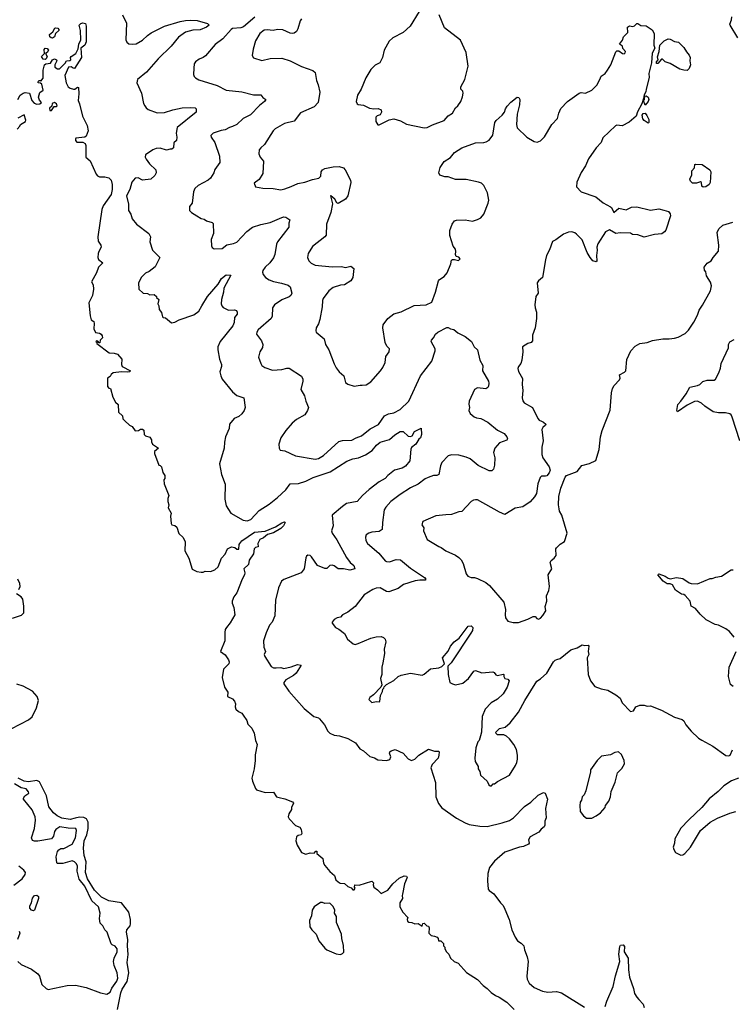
# Model space of a CAD drawing. Extents: x 2220520 to 2384350, y 721165 to 893491.
# Tile 220 of 256: x 2295332 to 2302137, y 828785 to 838187. Entities that reach past the tile are written whole.
import ezdxf

# ---------------------------------------------------------------- set-up
doc = ezdxf.new("R2010")
doc.units = 0

msp = doc.modelspace()

# ---------------------------------------------------------------- linework, layer by layer
at = {"layer": '0CON20XD'}
for points in [[(2296315, 838234), (2296353.6, 838155), (2296344.6, 837994.6), (2296355, 837972), (2296375.7, 837955.7), (2296412.1, 837952.1), (2296445, 837957.8), (2296505, 837992.2), (2296552.3, 838037.7), (2296588.3, 838061.7), (2296715, 838124.7), (2296865, 838171.1), (2296915, 838179.6), (2296963.6, 838183.6), (2297028.3, 838178.3), (2297125, 838150.8), (2297141.2, 838135), (2297117.5, 838115), (2297055, 838091.4), (2296985, 838088.1), (2296915, 838069.2), (2296848.7, 838021.3), (2296779.2, 837935), (2296656, 837814), (2296542.6, 837687.4), (2296458.8, 837615), (2296451.2, 837585), (2296494, 837485), (2296516.2, 837386.2), (2296526.2, 837365), (2296540, 837345), (2296560.3, 837330.3), (2296645, 837298.1), (2296715, 837301.1), (2296795, 837327.8), (2296885, 837345.6), (2296965, 837350), (2297007.5, 837345), (2297016.7, 837335), (2297017.5, 837305), (2296835, 837158), (2296826.7, 837105), (2296834, 837065), (2296830, 837035), (2296805, 837010), (2296800, 836965), (2296785, 836950), (2296768.3, 836951.7), (2296735, 836942.5), (2296675, 836962), (2296635, 836958.6), (2296605, 836945.7), (2296534.2, 836895.8), (2296531.2, 836875), (2296538.8, 836855), (2296572.4, 836812.4), (2296633.3, 836755), (2296635.9, 836724.1), (2296621.7, 836698.3), (2296586, 836664), (2296505, 836656.2), (2296465, 836676.2), (2296435, 836673.3), (2296404.4, 836635.6), (2296384.2, 836564.2), (2296352.1, 836505), (2296371.2, 836425), (2296370, 836365), (2296395, 836330), (2296406.4, 836286.4), (2296447.5, 836235), (2296566.7, 836145), (2296580, 836115), (2296573.8, 836065), (2296601.2, 835985), (2296670, 835915), (2296625, 835827.5), (2296567.3, 835782.7), (2296535, 835766.2), (2296495, 835730), (2296466.7, 835675), (2296470, 835615), (2296510, 835575), (2296551.7, 835571.7), (2296575, 835560), (2296615, 835562.5), (2296640, 835545), (2296640, 835535), (2296660, 835515), (2296650, 835475), (2296660, 835455), (2296665, 835420), (2296685, 835390), (2296695, 835350), (2296703, 835343), (2296725, 835340), (2296783, 835293), (2296815, 835300), (2296855, 835321.2), (2296995, 835369.2), (2297044, 835405), (2297072.9, 835455), (2297125.8, 835545), (2297227.1, 835662.9), (2297259.4, 835715), (2297305, 835751.2), (2297347.5, 835747.5), (2297280.8, 835625), (2297278.9, 835585), (2297260, 835515), (2297255.8, 835475), (2297262, 835455), (2297275, 835440), (2297325, 835413.3), (2297385, 835418), (2297401.2, 835411.2), (2297410, 835395), (2297410, 835375), (2297382.5, 835345), (2297379.1, 835295), (2297366.4, 835263.6), (2297245.8, 835115), (2297224.3, 835065), (2297224.2, 835035), (2297240, 834945), (2297259.2, 834895), (2297259.2, 834875), (2297244.3, 834825), (2297251.9, 834785), (2297265, 834753.8), (2297364.3, 834635), (2297405, 834600), (2297472.5, 834575), (2297484, 834485), (2297475.6, 834455), (2297454.3, 834425), (2297425, 834399.2), (2297381.2, 834378.8), (2297337.5, 834325), (2297332.5, 834285), (2297297.5, 834205), (2297287, 834153), (2297286.2, 834095), (2297240, 833945), (2297260, 833845), (2297293, 833753), (2297292.3, 833607.7), (2297304.1, 833544.1), (2297347.5, 833475), (2297467.4, 833407.4), (2297505, 833402.2), (2297539.2, 833415), (2297619.1, 833500.9), (2297715, 833562.5), (2297793.3, 833625), (2297873, 833697), (2297915.8, 833754.2), (2297995, 833760), (2298065, 833780), (2298135, 833816.4), (2298298.7, 833871.3), (2298455, 833972.2), (2298515, 833994.4), (2298567.5, 834002.5), (2298635, 834031.5), (2298697.4, 834072.6), (2298740, 834125), (2298775.5, 834154.5), (2298865, 834179.4), (2298915, 834224.4), (2298965, 834254.2), (2298995, 834255.8), (2299041.2, 834211.2), (2299065, 834206.2), (2299078.8, 834215), (2299102.5, 834255), (2299165, 834287.5), (2299170, 834225), (2299160, 834195), (2299145, 834182.5), (2299114.4, 834135.6), (2299075, 834103.3), (2299068.6, 834085), (2299059.2, 833975), (2299016, 833925), (2298985, 833905.6), (2298912, 833885), (2298849.2, 833835), (2298824, 833806), (2298765.5, 833774.5), (2298668.3, 833701.7), (2298606.9, 833645), (2298555, 833586), (2298454.1, 833565.9), (2298415, 833540), (2298315.6, 833455), (2298325.3, 833355), (2298311.5, 833305), (2298315.5, 833285), (2298360.5, 833220.5), (2298451.9, 833051.9), (2298489.4, 833005), (2298522.9, 832975), (2298532, 832945), (2298485, 832932), (2298425, 832942.5), (2298375, 832943.8), (2298335, 832972), (2298315, 832977.5), (2298295, 832974), (2298265, 832947.5), (2298245, 832947.5), (2298177, 832977), (2298119.5, 833059.5), (2298105, 833072.5), (2298085, 833073.3), (2298072.5, 833065), (2298065, 833050), (2298048, 832945), (2298018.8, 832905), (2297855, 832842), (2297831.2, 832825), (2297805, 832762.5), (2297774.3, 832645), (2297770, 832495), (2297743.8, 832435), (2297718, 832405), (2297685, 832332.5), (2297662, 832255), (2297664, 832195), (2297681.2, 832155), (2297668, 832125), (2297672, 832105), (2297735, 832010.8), (2297755, 831998.6), (2297781.1, 831998.9), (2297825, 832001.4), (2297855, 831992.9), (2297925, 832007.8), (2297985, 832030), (2298020, 832025), (2297973.1, 831946.9), (2297947.5, 831925), (2297874, 831885), (2297855, 831857.5), (2297854.1, 831844.1), (2297904, 831775), (2298049.3, 831609.3), (2298140, 831535), (2298185, 831520), (2298195, 831511.2), (2298244.2, 831455), (2298274.5, 831394.5), (2298293.6, 831373.6), (2298335, 831355.8), (2298385, 831349.4), (2298467.5, 831325), (2298540.6, 831280.6), (2298580, 831225), (2298615, 831206.2), (2298675, 831151.2), (2298719.5, 831139.5), (2298751.2, 831121.2), (2298835, 831113.8), (2298865.7, 831124.3), (2298875, 831150), (2298862.5, 831185), (2298867.5, 831195), (2298880, 831205), (2298917, 831217), (2298993.6, 831183.6), (2299040.7, 831130.7), (2299075, 831113.3), (2299105, 831126.7), (2299145, 831163.8), (2299235, 831222.5), (2299293.9, 831203.9), (2299332.5, 831202.5), (2299337.5, 831197.5), (2299336, 831165), (2299328, 831135), (2299270, 831075), (2299258.8, 831045), (2299303, 830903), (2299306.2, 830765), (2299333, 830703), (2299365, 830662), (2299505, 830561.9), (2299585, 830518.9), (2299625, 830503.3), (2299725.5, 830485.5), (2299795.4, 830484.6), (2299941.1, 830518.9), (2300009.4, 830540.6), (2300047.5, 830565), (2300154, 830675), (2300214.6, 830715.4), (2300285, 830784), (2300335, 830806.7), (2300350.7, 830800.7), (2300371.9, 830745), (2300352.5, 830655), (2300360, 830565), (2300347, 830533), (2300346.7, 830495), (2300340.7, 830479.3), (2300310.7, 830459.3), (2300290.7, 830429.3), (2300205.8, 830384.2), (2300191.2, 830355), (2300197.5, 830325), (2300190, 830315), (2300145, 830291.2), (2300105, 830286), (2299965, 830238.1), (2299865, 830152), (2299819.7, 830090.3), (2299804.2, 830035), (2299798.8, 829965), (2299807.5, 829885), (2299815, 829872.5), (2299861.7, 829841.7), (2299923.3, 829755), (2299948.8, 829728.8), (2299965, 829692.5), (2300005.8, 829595), (2300030.8, 829495), (2300063.8, 829425), (2300085, 829390), (2300120.3, 829370.3), (2300146, 829345), (2300152, 829305), (2300178.3, 829238.3), (2300187.5, 829195), (2300174.3, 829055), (2300179.2, 829025), (2300196.8, 828986.8), (2300245.6, 828945.6), (2300325, 828910.6), (2300375, 828901.9), (2300457.3, 828907.3), (2300505.6, 828895.6), (2300725, 828757.5)], [(2297579.4, 838210.6), (2297470, 838120), (2297445, 838109.8), (2297365, 838101.9), (2297352.5, 838095), (2297271.4, 838005), (2297199.3, 837950.7), (2297106.6, 837843.4), (2297083.4, 837826.6), (2297045, 837810.8), (2297011.2, 837785), (2297000, 837765), (2296994, 837725), (2296993.3, 837665), (2297000, 837645), (2297011.2, 837631.2), (2297042.4, 837612.4), (2297218.7, 837558.7), (2297305, 837513.1), (2297455, 837498.9), (2297565, 837469.4), (2297635, 837471.2), (2297655, 837443.8), (2297682.5, 837425), (2297670, 837405), (2297621.2, 837368.8), (2297535, 837280), (2297465, 837242.5), (2297404.6, 837185.4), (2297365, 837165.8), (2297335, 837159.2), (2297295, 837135.8), (2297255, 837130), (2297180, 837105), (2297158.3, 837081.7), (2297160, 837065), (2297196, 837015), (2297241.1, 836885), (2297242.5, 836825), (2297195, 836756.7), (2297185.6, 836724.4), (2297154, 836675), (2297133.3, 836655), (2297035.9, 836604.1), (2297003.8, 836575), (2296992, 836545), (2296978.8, 836435), (2296952.5, 836405), (2296952.5, 836375), (2296953.9, 836363.9), (2296972.5, 836345), (2297023.9, 836313.9), (2297065, 836290), (2297095, 836282.5), (2297116.4, 836266.4), (2297170.7, 836250.7), (2297180.7, 836240.7), (2297183.8, 836145), (2297162.3, 836087.7), (2297163.3, 836026.7), (2297170.7, 836010.7), (2297190.7, 836000.7), (2297265, 836003.8), (2297311.3, 836038.7), (2297375, 836049.4), (2297407.2, 836062.8), (2297500.8, 836165), (2297554.6, 836205.4), (2297635, 836232.5), (2297725, 836249.2), (2297835, 836300), (2297855, 836305.7), (2297875, 836301.2), (2297913.3, 836275), (2297902.5, 836245), (2297902, 836205), (2297794.5, 836065), (2297785.5, 836045), (2297768.2, 835945), (2297755, 835912), (2297721.4, 835865), (2297676, 835825), (2297655, 835792.5), (2297651.2, 835775), (2297656.2, 835755), (2297680, 835725), (2297713.2, 835703.2), (2297755, 835685.8), (2297832, 835672), (2297895, 835652.9), (2297915.8, 835635.8), (2297930, 835575), (2297920.8, 835555), (2297905, 835540.8), (2297835, 835511.5), (2297765.5, 835464.5), (2297746.9, 835435), (2297742.2, 835355), (2297734.4, 835335), (2297610, 835225), (2297596.2, 835205), (2297594.1, 835184.1), (2297640.9, 835120.9), (2297654, 835085), (2297652.3, 835057.7), (2297624.2, 835015), (2297614.2, 834965), (2297635, 834903.3), (2297646.2, 834885), (2297673.3, 834865), (2297745, 834841.4), (2297835, 834845.6), (2297885, 834860), (2297905, 834858.6), (2298022.4, 834782.4), (2298035.7, 834755), (2298037.1, 834735), (2298016.2, 834655), (2298051.2, 834595), (2298064.2, 834544.2), (2298088.8, 834485), (2298081.2, 834455), (2298054.3, 834415.7), (2297975, 834368.8), (2297933.3, 834335), (2297873.8, 834265), (2297826.7, 834195), (2297807.5, 834135), (2297810, 834095), (2297818.3, 834078.3), (2297865, 834070), (2297965, 834022.5), (2298155, 833990), (2298185, 833997.1), (2298235, 834025.7), (2298381.4, 834158.6), (2298415, 834170), (2298505, 834172), (2298544.3, 834195.7), (2298596.2, 834215), (2298680.1, 834279.9), (2298759.4, 834320.6), (2298815, 834405.7), (2298853.8, 834425), (2298905, 834432.1), (2298964.7, 834465.3), (2299046.9, 834545), (2299159.4, 834785), (2299268.5, 834925), (2299299.1, 835025), (2299300, 835045), (2299261.2, 835115), (2299263.8, 835126.2), (2299285, 835148.8), (2299304.3, 835185), (2299325, 835204.4), (2299410.7, 835249.3), (2299425, 835249.1), (2299445, 835234.8), (2299477.4, 835227.4), (2299515, 835198.5), (2299585, 835161.4), (2299645.9, 835115.9), (2299672.3, 835062.3), (2299705.4, 835035.4), (2299726, 834935), (2299754, 834885), (2299752.5, 834835), (2299808.8, 834735), (2299813.3, 834715), (2299808.3, 834688.3)], [(2298024.1, 838195.9), (2298011.2, 838175), (2297989.7, 838100.3), (2297975.8, 838074.2), (2297955, 838058.8), (2297935, 838054), (2297915, 838058), (2297845, 838090), (2297795.7, 838094.3), (2297754.2, 838084.2), (2297695, 838090), (2297666.1, 838086.1), (2297625, 838054), (2297585, 837986.7), (2297563.3, 837905), (2297553.3, 837845), (2297565, 837823.3), (2297645, 837798.8), (2297725, 837815.8), (2297835, 837819.2), (2297915, 837795.8), (2298025, 837740), (2298131.7, 837701.7), (2298155, 837682.5), (2298165.7, 837605), (2298181.9, 837565), (2298197.8, 837495), (2298184, 837395), (2298145, 837354.2), (2298013.7, 837296.3), (2297955, 837219.2), (2297860, 837195), (2297771.2, 837145), (2297753.1, 837126.9), (2297670.8, 836995), (2297633.8, 836965), (2297618.8, 836945), (2297616.2, 836905), (2297630, 836875), (2297660, 836835), (2297653, 836717), (2297619.3, 836660.7), (2297572.5, 836625), (2297585, 836590), (2297655, 836577.5), (2297753.6, 836576.4), (2297825, 836564), (2297865, 836571.4), (2297926.2, 836593.8), (2297987.4, 836622.6), (2298054.6, 836635.4), (2298128, 836662), (2298187.4, 836672.6), (2298206.9, 836693.1), (2298212.7, 836735), (2298224.9, 836755.1), (2298245, 836765.6), (2298325, 836782.8), (2298383.9, 836783.9), (2298423.8, 836773.8), (2298440.8, 836755), (2298490, 836655), (2298493.6, 836633.6), (2298465.8, 836505), (2298442.9, 836475), (2298372.6, 836432.6), (2298359.6, 836439.6), (2298340.4, 836475), (2298305, 836506.4), (2298300, 836505), (2298319.5, 836430.5), (2298304.4, 836345), (2298260.8, 836235), (2298258.8, 836131.2), (2298245.8, 836114.2), (2298127, 836023), (2298088, 835955), (2298082, 835915), (2298094.5, 835884.5), (2298115, 835861.2), (2298155, 835842.9), (2298315, 835827.5), (2298405, 835831.2), (2298445, 835820), (2298495, 835832.5), (2298521.7, 835811.7), (2298513, 835727), (2298495, 835692.5), (2298435, 835656.7), (2298395, 835652), (2298325, 835629.2), (2298285, 835599.2), (2298229.2, 835525), (2298222.5, 835505), (2298222, 835445), (2298199.2, 835325), (2298185, 835282.5), (2298162.5, 835245), (2298160, 835215), (2298165, 835202.5), (2298238.6, 835138.6), (2298252.5, 835085), (2298283.8, 835035), (2298335, 834902.5), (2298355, 834862.5), (2298383.3, 834825), (2298426.2, 834785), (2298445, 834722.5), (2298465, 834707.5), (2298526.4, 834686.4), (2298585, 834698.8), (2298603.3, 834696.7), (2298639.5, 834700.5), (2298685, 834730), (2298777.5, 834835), (2298800, 834865), (2298823.3, 834915), (2298828.3, 834971.7), (2298861.2, 835015), (2298863.6, 835043.6), (2298839.5, 835069.5), (2298823.8, 835105), (2298799.4, 835245), (2298804.2, 835275), (2298849.2, 835335), (2298905, 835378.1), (2298975, 835398.6), (2299100.3, 835459.7), (2299215, 835464), (2299269.5, 835490.5), (2299304, 835585), (2299332, 835695), (2299342.1, 835707.9), (2299385, 835736.2), (2299415, 835770), (2299448.8, 835855), (2299455, 835890), (2299465, 835897.5), (2299485, 835897.5), (2299521.7, 835888.3), (2299537.5, 835905), (2299525, 835920), (2299500, 835925), (2299492.5, 835945), (2299496.4, 835973.6), (2299493.3, 835995), (2299473.3, 836025), (2299440, 836125), (2299438.6, 836175), (2299462, 836235), (2299485, 836266.2), (2299505, 836273.8), (2299585, 836276), (2299655.7, 836264.3), (2299705, 836279.2), (2299735, 836296.2), (2299765, 836330), (2299807.1, 836435), (2299810.8, 836465), (2299800.8, 836535), (2299764, 836605), (2299741.2, 836625), (2299715, 836637.1), (2299595, 836662.5), (2299495, 836661.2), (2299425, 836687.5), (2299393, 836687), (2299345, 836701.2), (2299336.2, 836725), (2299348.8, 836775), (2299385, 836832.5), (2299445, 836872.5), (2299485, 836920), (2299555, 836963.3), (2299685, 837010), (2299765, 837013.8), (2299788.3, 837021.7), (2299815, 837037.5), (2299851.2, 837085), (2299871.2, 837205), (2299883.3, 837225), (2299940, 837275), (2299962.5, 837305), (2299970, 837335), (2299988.3, 837361.7), (2300021.7, 837398.3), (2300083, 837447), (2300100, 837445), (2300110, 837425), (2300105.6, 837375), (2300083.3, 837285), (2300077.1, 837185), (2300084, 837155), (2300174.2, 837064.2), (2300244.1, 837024.1), (2300275, 837018.8), (2300305, 837031.2), (2300345, 837068.8), (2300414.7, 837185.3), (2300467.3, 837245), (2300479.5, 837295), (2300501.3, 837338.7), (2300565, 837405.7), (2300675, 837486.7), (2300695, 837490.6), (2300735, 837486.2), (2300796.2, 837515), (2300845, 837563.3), (2300873.8, 837615), (2300883.6, 837646.4), (2300923.3, 837675), (2300946.2, 837705), (2300977.5, 837755), (2301025, 837880), (2301035, 837890), (2301055, 837890), (2301090, 837865), (2301105, 837862.5), (2301115, 837870), (2301116.7, 837885), (2301093, 837913), (2301087.5, 837935), (2301060, 837955), (2301087.7, 837992.3), (2301097.5, 838022.5), (2301140, 838065), (2301137.5, 838115), (2301157, 838127), (2301187, 838123), (2301205, 838130), (2301225, 838150), (2301235, 838150), (2301265, 838132.5), (2301315, 838130), (2301371.7, 838091.7), (2301390, 838055), (2301388.6, 837945), (2301398.9, 837915), (2301373.4, 837866.6), (2301366, 837774), (2301341.2, 837675), (2301342.5, 837635), (2301313.3, 837525), (2301311.7, 837498.3), (2301295, 837470), (2301290, 837435), (2301272, 837385), (2301232.7, 837307.3), (2301219.2, 837265), (2301152.7, 837207.3), (2301085, 837174.6), (2301035, 837179.1), (2301021.2, 837175), (2300899.7, 837060.3), (2300886.2, 837015), (2300836.7, 836965), (2300765, 836860), (2300736.8, 836793.2), (2300693.2, 836726.8), (2300652, 836635), (2300650.5, 836590.5), (2300695, 836542.5), (2300835, 836495.8), (2300905, 836438), (2300975, 836401.2), (2300985, 836392.5), (2301005, 836347.5), (2301055, 836386.2), (2301125, 836372), (2301173.9, 836396.1), (2301225, 836398.8), (2301355, 836367.5), (2301435, 836382), (2301485, 836368.6)], [(2299146.1, 838263.9), (2299060, 838125), (2298993.3, 838065), (2298895, 838013.8), (2298859.3, 837980.7), (2298814.1, 837895.9), (2298796.2, 837825), (2298772.5, 837775), (2298727, 837753), (2298687, 837713), (2298636.4, 837633.6), (2298593.8, 837525), (2298556.7, 837465), (2298546.2, 837405), (2298554.2, 837384.2), (2298565, 837376.7), (2298615, 837370), (2298672.4, 837342.4), (2298715, 837335.8), (2298755, 837338.8), (2298783.3, 837325), (2298786.7, 837305), (2298775, 837280), (2298745, 837270), (2298732.5, 837255), (2298733.9, 837213.9), (2298753, 837183), (2298765, 837182.5), (2298860, 837230), (2298905, 837240), (2298970.3, 837220.3), (2299025, 837189.2), (2299195, 837153.8)], [(2299195, 837153.8), (2299225, 837157.5), (2299275, 837183.8), (2299385.8, 837224.2), (2299425, 837268.8), (2299466.2, 837295), (2299493.3, 837345), (2299516.7, 837365), (2299543.6, 837406.4), (2299560.5, 837449.5), (2299566, 837485), (2299563.3, 837505), (2299546.2, 837525), (2299543.8, 837545), (2299582, 837615), (2299615.8, 837744.2), (2299596.2, 837875), (2299541.7, 837991.7), (2299390.5, 838110.5), (2299336.7, 838235)], [(2302188.8, 838015), (2302116, 838135), (2302113.8, 838145), (2302130.8, 838185), (2302132, 838215)], [(2295511.7, 837448.3), (2295525, 837493.3), (2295557.5, 837515), (2295542.5, 837572.5), (2295531.7, 837581.7), (2295510, 837585), (2295507.5, 837595), (2295515, 837606.7), (2295527, 837607), (2295535, 837600), (2295555, 837630), (2295556.7, 837705), (2295570, 837755), (2295583, 837767), (2295625, 837772.5), (2295645, 837802.5), (2295665, 837813.3), (2295682.5, 837805), (2295687.5, 837795), (2295667.5, 837755), (2295667.5, 837735), (2295695, 837717.5), (2295711.7, 837718.3), (2295766.4, 837773.6), (2295780, 837795), (2295811.7, 837798.3), (2295820, 837805), (2295817.5, 837825), (2295822.5, 837835), (2295870, 837865), (2295891.7, 837908.3), (2295896.7, 837955), (2295916.1, 837996.1), (2295914, 838085), (2295901.2, 838135), (2295915, 838151.2), (2295936.1, 838156.1), (2295959.3, 838149.3), (2295966.4, 838126.4), (2295967, 837977), (2295954.2, 837945), (2295917.5, 837915), (2295921.2, 837825), (2295855, 837722.5), (2295843, 837723), (2295825, 837737.5), (2295797, 837733), (2295762.5, 837655), (2295776.7, 837585), (2295795, 837547.5), (2295815, 837533.3), (2295845, 837523.3), (2295860, 837525), (2295885, 837542.5), (2295895, 837540), (2295898, 837478), (2295890.8, 837415), (2295904, 837385), (2295932.5, 837265), (2295975.5, 837175.5), (2295985.8, 837125), (2295966.4, 837073.6), (2295955, 837066.7), (2295870, 837055), (2295863.9, 837046.1), (2295866.2, 837035), (2295878.3, 837018.3), (2295935, 837016.2), (2295957.5, 837005), (2295963.3, 836985), (2295963, 836873), (2296005, 836840), (2296061.2, 836711.2), (2296075.9, 836695.9), (2296095, 836688), (2296145, 836688.1), (2296185, 836677.5), (2296205.7, 836655), (2296214.2, 836615), (2296215.6, 836565), (2296205, 836516.7), (2296130.4, 836409.6), (2296118.1, 836375), (2296078.9, 836115), (2296082.5, 836072.5), (2296106.7, 836035), (2296110, 836015), (2296086.7, 835975), (2296082.5, 835955), (2296077, 835917), (2296086.4, 835896.4), (2296127.5, 835865), (2296086.4, 835823.6), (2296065, 835770), (2296017.5, 835685), (2296033.3, 835655), (2296037.5, 835615), (2296028, 835555), (2295992.9, 835485), (2296005, 835360), (2296015, 835322.5), (2296038.8, 835305), (2296043.8, 835285), (2296038.8, 835235), (2296055, 835200), (2296095, 835192.5), (2296110, 835185), (2296119.3, 835169.3), (2296121.7, 835148.3), (2296101.7, 835128.3), (2296098.3, 835101.7), (2296091.7, 835101.7), (2296078.3, 835118.3), (2296065, 835120), (2296060, 835115), (2296068.3, 835108.3), (2296070, 835095), (2296187.5, 835005), (2296235, 835003.8), (2296265, 834993.8), (2296308.8, 834945), (2296303.3, 834895), (2296312.5, 834875), (2296390, 834835), (2296380, 834825), (2296359.5, 834820.5), (2296305, 834823.8), (2296225, 834816.7), (2296205, 834800), (2296195, 834780), (2296170, 834765), (2296170, 834685), (2296185, 834670), (2296200, 834665), (2296223, 834583), (2296247.5, 834535), (2296271.7, 834511.7), (2296275, 834440), (2296313, 834403), (2296317.5, 834375), (2296335, 834357.5), (2296380, 834315), (2296405, 834302.5), (2296435, 834260), (2296467, 834263), (2296485, 834277.5), (2296505, 834277.5), (2296519.3, 834269.3), (2296520, 834225), (2296535, 834212.5), (2296575, 834200), (2296590, 834175), (2296590, 834155), (2296600, 834135), (2296657.5, 834095), (2296620, 834065), (2296620, 834045), (2296660, 833935), (2296675, 833930), (2296687, 833917), (2296700, 833865), (2296717.5, 833835), (2296717.5, 833805), (2296710, 833795), (2296712.5, 833755), (2296757.5, 833645), (2296747.5, 833615), (2296747.5, 833585), (2296757.5, 833555), (2296750, 833525), (2296780, 833475), (2296771.2, 833445), (2296777.5, 833375), (2296785, 833362.5), (2296815, 833357.5), (2296833, 833343), (2296851.7, 833281.7), (2296893.6, 833243.6), (2296911.7, 833201.7), (2296910, 833115), (2296946, 833045), (2296980.7, 832940.7), (2297025, 832917.5), (2297065, 832912.5), (2297085, 832912.5), (2297105, 832922.5), (2297155, 832917.5), (2297197, 832933), (2297226.1, 832963.9), (2297260, 833045), (2297295.8, 833084.2), (2297317.5, 833135), (2297355, 833152.5), (2297387, 833147), (2297405, 833130), (2297425, 833132.5), (2297427.5, 833175), (2297433.9, 833186.1), (2297455, 833211.2), (2297575, 833292.9), (2297675, 833302.9), (2297775, 833345.7), (2297835, 833384.2), (2297861.7, 833391.7), (2297867.5, 833385), (2297852.5, 833355), (2297825, 833329.1), (2297755, 833287.8), (2297698.9, 833271.1), (2297660, 833240), (2297625.7, 833225), (2297606.2, 833186.2), (2297610, 833155), (2297585, 833148.8), (2297570, 833135), (2297564.4, 833085.6), (2297522.5, 833025), (2297518.1, 832985), (2297474.2, 832945), (2297482.5, 832905), (2297479.2, 832885), (2297455.7, 832845), (2297406.8, 832713.2), (2297377.1, 832675), (2297362.5, 832635), (2297360, 832615), (2297377.8, 832575), (2297386, 832505), (2297342.6, 832427.4), (2297307.2, 832382.8), (2297295.6, 832364.4), (2297290, 832335), (2297290, 832255), (2297250, 832155), (2297295, 832123.3), (2297327.5, 832075), (2297332.5, 832055), (2297330, 832035), (2297280, 831985), (2297266.7, 831905), (2297286.7, 831815), (2297320, 831765), (2297317.5, 831725), (2297365, 831701.2), (2297385, 831681.2), (2297394.2, 831655), (2297391.2, 831625), (2297397.5, 831605), (2297421.7, 831581.7), (2297452.5, 831565), (2297467.3, 831547.3), (2297500, 831495), (2297511.7, 831461.7), (2297550.7, 831420.7), (2297572.5, 831375), (2297583.3, 831305), (2297600, 831265), (2297582.3, 831167.7), (2297582.5, 831115), (2297571.4, 831035), (2297550.6, 830945), (2297554.2, 830915), (2297584.2, 830845), (2297595, 830834), (2297675, 830808), (2297755, 830812.5), (2297785, 830766.7), (2297809.3, 830759.3), (2297865, 830747.5), (2297938.3, 830718.3), (2297947.5, 830705), (2297927.5, 830665), (2297927.5, 830645), (2297903.3, 830605), (2297897.5, 830575), (2297905, 830557.5), (2297965, 830492.5), (2298006.1, 830476.1), (2298020, 830455), (2298027.5, 830415), (2298020, 830405), (2297993, 830397), (2297977, 830383), (2297970, 830345), (2297981.2, 830305), (2298023.3, 830235), (2298065, 830220), (2298105, 830232.5), (2298145, 830230), (2298161.7, 830248.3), (2298168.3, 830248.3), (2298170, 830225), (2298227.7, 830177.7), (2298233.6, 830133.6), (2298245, 830110), (2298292.5, 830055), (2298340, 830015), (2298352.5, 829975), (2298373.6, 829953.6), (2298393, 829943), (2298435, 829937.5), (2298465, 829910), (2298498.3, 829898.3), (2298515, 829880), (2298525, 829880), (2298537.5, 829895), (2298530, 829905), (2298533, 829927), (2298575, 829922.5), (2298695, 829960), (2298710, 829945), (2298707.5, 829925), (2298715, 829902.5), (2298749.3, 829879.3), (2298785, 829843.3), (2298846.7, 829875), (2298894.1, 829935.9), (2298955, 829991.2), (2299005, 830012.5), (2299025, 830010), (2299032.5, 829995), (2299006.2, 829935), (2298987.5, 829837.5), (2298983.3, 829825), (2298987.5, 829795), (2298963.3, 829755), (2298962.5, 829715), (2298990, 829665), (2299040, 829615), (2299032.5, 829595), (2299035, 829580), (2299048.3, 829568.3), (2299077, 829567), (2299105, 829552.5), (2299137, 829557), (2299175, 829530), (2299181.7, 829558.3), (2299195, 829560), (2299220, 829535), (2299235, 829530), (2299242.5, 829515), (2299240, 829465), (2299263, 829443), (2299295, 829437.5), (2299320, 829425), (2299330, 829415), (2299331.7, 829391.7), (2299355, 829390), (2299380, 829365), (2299380, 829345), (2299391.7, 829331.7), (2299392.5, 829315), (2299406.7, 829286.7), (2299430, 829265), (2299447, 829227), (2299480, 829195), (2299519.3, 829179.3), (2299598.3, 829088.3), (2299705, 829022.5), (2299757.5, 828965), (2299797.7, 828937.7), (2299835, 828896.7), (2299875, 828870), (2299912.5, 828855), (2299985, 828806.2), (2300055, 828736.7)], [(2295645, 838012), (2295632.9, 838012.9), (2295618.8, 838025), (2295616.2, 838045), (2295650, 838070), (2295668.8, 838105), (2295675, 838109.2), (2295695.5, 838105.5), (2295706.7, 838095), (2295706.7, 838085), (2295673.3, 838056.7), (2295665.8, 838024.2), (2295645, 838012)], [(2301705, 837703.3), (2301675, 837703.8), (2301635, 837716), (2301545, 837769.2), (2301495.9, 837785.9), (2301471.7, 837811.7), (2301460.7, 837809.3), (2301425, 837770), (2301415, 837770), (2301412.5, 837785), (2301430, 837805), (2301423.6, 837833.6), (2301438.6, 837885), (2301445, 837943.3), (2301487.5, 837985), (2301525, 838003.3), (2301545, 838001.2), (2301585, 837980), (2301625, 837973.3), (2301675, 837922.5), (2301698.8, 837878.8), (2301725, 837850), (2301734, 837825), (2301731.2, 837795), (2301738, 837755), (2301725, 837720), (2301705, 837703.3)], [(2295575, 837806.2), (2295555, 837811.2), (2295542, 837835), (2295570, 837865), (2295566.4, 837903.6), (2295575, 837916.7), (2295595, 837913.3), (2295606, 837895), (2295595.9, 837874.1), (2295580, 837865), (2295593.8, 837835), (2295585, 837812.5), (2295575, 837806.2)], [(2295315.6, 837424.4), (2295338, 837465), (2295365, 837486.2), (2295385, 837491.2), (2295426.4, 837486.4), (2295447.5, 837415), (2295471.7, 837391.7), (2295495, 837380), (2295525, 837382.5), (2295540, 837395), (2295520, 837420), (2295511.7, 837448.3)], [(2301305, 837370), (2301290, 837415), (2301297.5, 837425), (2301301.7, 837458.3), (2301315, 837460), (2301335, 837447.5), (2301341.2, 837425), (2301335, 837407.5), (2301305, 837370)], [(2295635, 837320), (2295661.7, 837358.3), (2295681.7, 837358.3), (2295690, 837365), (2295682.5, 837385), (2295665, 837397.5), (2295641.7, 837388.3), (2295638.3, 837361.7), (2295618.3, 837341.7), (2295621.7, 837321.7), (2295635, 837320)], [(2295308.3, 837141.7), (2295335, 837170), (2295340, 837185), (2295386.4, 837213.6), (2295391.7, 837228.3), (2295375, 837280), (2295315, 837246.7)], [(2301335, 837200), (2301295, 837226.2), (2301282.1, 837242.1), (2301277.1, 837275), (2301287.3, 837292.7), (2301305, 837293.8), (2301322.7, 837272.7), (2301340, 837235), (2301340, 837205), (2301335, 837200)], [(2301858.3, 836588.3), (2301847, 836597), (2301841.7, 836631.7), (2301835, 836640), (2301795, 836626.7), (2301756.4, 836626.4), (2301736.7, 836645), (2301733.3, 836665), (2301752.5, 836705), (2301750, 836745), (2301777, 836773), (2301780, 836805), (2301785, 836807.5), (2301850, 836805), (2301923, 836753), (2301932.5, 836735), (2301926.4, 836633.6), (2301917.5, 836615), (2301885, 836590), (2301858.3, 836588.3)], [(2301485, 836368.6), (2301528.8, 836355), (2301544, 836335), (2301545.7, 836315), (2301501.7, 836178.3), (2301489.5, 836160.5), (2301465, 836143.3), (2301395, 836136.7), (2301295, 836111.2), (2301235, 836133.3), (2301185, 836136.2), (2301165, 836147.5), (2301065, 836151.2), (2301025, 836146.7), (2300965, 836180), (2300925, 836160), (2300853.9, 836046.1), (2300843.6, 836016.4), (2300848, 835985), (2300840, 835935), (2300843.8, 835885), (2300835.8, 835874.2), (2300806.2, 835885), (2300780, 835915), (2300751.9, 835965), (2300703.3, 836085), (2300650.3, 836140.3), (2300635, 836152), (2300605, 836160.8), (2300573, 836157), (2300525, 836138.8), (2300452.5, 836085), (2300420.3, 836069.7), (2300391.7, 835988.3), (2300364.5, 835935.5), (2300353.8, 835893.8), (2300324.1, 835725.9), (2300285.5, 835694.5), (2300275.5, 835674.5), (2300284, 835575), (2300260.8, 835545), (2300250.8, 835465), (2300253.5, 835435), (2300266.7, 835395), (2300267.1, 835335), (2300255.6, 835244.4), (2300230, 835175), (2300227.9, 835122.1), (2300216.7, 835105), (2300183.3, 835095), (2300134, 835065), (2300137.1, 835015), (2300127.5, 834935), (2300119.2, 834905), (2300096.2, 834875), (2300090.8, 834855), (2300095, 834827.5), (2300135, 834760), (2300130.8, 834705), (2300138, 834645), (2300132, 834575), (2300137.5, 834547.5), (2300150.3, 834530.3), (2300229.2, 834485), (2300279.1, 834379.1), (2300293.6, 834363.6), (2300314, 834354), (2300336, 834345), (2300356, 834325), (2300353.8, 834315), (2300327.6, 834292.4), (2300318.5, 834275), (2300330.5, 834165), (2300320, 834105), (2300320, 834035), (2300328, 834005), (2300387.7, 833917.7), (2300396.7, 833885), (2300388.3, 833861.7), (2300365, 833832.5), (2300355, 833827.5), (2300315, 833828.8), (2300303.3, 833815), (2300281.2, 833755), (2300267.3, 833662.7), (2300249.1, 833630.9), (2300207.6, 833582.4), (2300135.6, 833534.4), (2300065, 833522.5), (2299965, 833463.8), (2299915, 833484.2), (2299705, 833601.2), (2299685, 833603.3), (2299665, 833600), (2299644.1, 833585.9), (2299555, 833490), (2299525, 833486.7), (2299455, 833464), (2299400.7, 833460.7), (2299305, 833448.8), (2299183.3, 833395), (2299173.8, 833365), (2299192.5, 833335), (2299187.5, 833305), (2299224.3, 833224.3), (2299335, 833156.7), (2299358.3, 833148.3), (2299403.3, 833115), (2299493.4, 833073.4), (2299525, 833052.5), (2299548.3, 833028.3), (2299567.1, 832995), (2299596.7, 832895), (2299611.2, 832875), (2299645, 832861.4), (2299675, 832861.4), (2299705, 832851.4), (2299782.8, 832812.8), (2299817.5, 832785), (2299955.8, 832625), (2299972.2, 832555), (2299967.5, 832505), (2299972, 832475), (2299995, 832443.3), (2300045, 832430), (2300095, 832430), (2300185, 832462.5), (2300235, 832490), (2300255, 832490), (2300270.7, 832470.7), (2300286.4, 832463.6), (2300305, 832472.5), (2300328.3, 832498.3), (2300356.4, 832543.6), (2300351.2, 832585), (2300366, 832635), (2300362, 832685), (2300384.1, 832735.9), (2300392, 832775), (2300380, 832885), (2300413.3, 832945), (2300397.5, 833005), (2300407, 833023), (2300435.9, 833044.1), (2300455, 833070), (2300452.5, 833135), (2300457.5, 833145), (2300495, 833180), (2300536.1, 833203.9), (2300560, 833285), (2300510, 833455), (2300486.2, 833495), (2300482.5, 833515), (2300478, 833555), (2300481.2, 833635), (2300501.2, 833715), (2300542.1, 833817.9), (2300554.4, 833835.6), (2300655.7, 833874.3), (2300699.3, 833930.7), (2300775, 833950), (2300835, 833977.5), (2300865, 834082.5), (2300880, 834205), (2300894.2, 834265), (2300970, 834460), (2300984.2, 834625), (2300994.2, 834665.8), (2301010, 834695), (2301060.7, 834749.3), (2301066.7, 834765), (2301061.2, 834795), (2301108.3, 834821.7), (2301120, 834835), (2301128.8, 834941.2), (2301168.8, 835025), (2301209.7, 835070.3), (2301255, 835096), (2301325, 835105.8), (2301375, 835124), (2301475, 835141.2), (2301535, 835138.8), (2301585, 835146.7), (2301620, 835155), (2301688.3, 835191.7), (2301718.3, 835221.7), (2301770.7, 835299.3), (2301805.8, 835365), (2301822, 835415), (2301851.7, 835461.7), (2301930.3, 835599.7), (2301939.2, 835645), (2301929.7, 835679.7), (2301890.5, 835740.5), (2301885, 835780), (2301872.5, 835795), (2301867.5, 835825), (2301898.3, 835861.7), (2301935.9, 835884.1), (2301953.8, 835915), (2302005, 835977.5), (2302008.1, 836035), (2301994, 836155), (2302010.3, 836189.7), (2302046.1, 836223.9), (2302142.5, 836255)], [(2302210, 834165), (2302135, 834392.5), (2302126, 834415), (2302115, 834423.8), (2302072.9, 834432.9), (2302004.2, 834434.2), (2301954.2, 834444.2), (2301875, 834496.7), (2301844.1, 834524.1), (2301803.9, 834546.1), (2301775, 834540), (2301706, 834505), (2301613.6, 834443.6), (2301606.2, 834456.2), (2301615.7, 834514.3), (2301645, 834543.8), (2301696.8, 834613.2), (2301733, 834677), (2301805, 834694.2), (2301826.2, 834705), (2301856.1, 834733.9), (2301896.1, 834743.9), (2301965, 834746.7), (2301977.5, 834755), (2302010, 834815), (2302025, 834860), (2302030, 834905), (2302100, 835055), (2302100, 835085), (2302115, 835110), (2302155.5, 835134.5)], [(2299808.3, 834688.3), (2299802.5, 834675), (2299785, 834662.5), (2299705, 834671.2), (2299676.7, 834655), (2299624, 834545), (2299621.2, 834515), (2299628, 834485), (2299621.2, 834455), (2299635, 834426.7), (2299671.2, 834395), (2299694.5, 834384.5), (2299735, 834380.6), (2299803.8, 834345), (2299895, 834268), (2299957.4, 834237.4), (2299985.8, 834205), (2299990.8, 834185), (2299985, 834172), (2299915, 834146), (2299868.8, 834095), (2299856.7, 834055), (2299868.6, 834005), (2299865.9, 833934.1), (2299856.7, 833895), (2299841.7, 833878.3), (2299815, 833878), (2299709.2, 833929.2), (2299635, 833992.5), (2299595, 834011.4), (2299525, 834029.4), (2299455, 834030.8), (2299425, 834021.2), (2299365, 833960), (2299351.7, 833928.3), (2299333.8, 833845), (2299315.6, 833834.4), (2299285, 833834), (2299233.2, 833816.8), (2299205, 833804), (2299137.8, 833752.2), (2299065, 833717.5), (2298966.2, 833655), (2298875.7, 833585), (2298827.8, 833532.2), (2298813.9, 833506.1), (2298797.1, 833385), (2298795, 833320), (2298765, 833299.2), (2298695.8, 833294.2), (2298667.5, 833285), (2298642.3, 833267.7), (2298634.1, 833245.9), (2298638, 833215), (2298654.5, 833184.5), (2298761.7, 833091.7), (2298821.1, 833021.1), (2298835, 833013.1), (2298865, 833010), (2298927.1, 833032.9), (2298968.8, 833028.8), (2299065, 832949.3), (2299199.4, 832859.4), (2299210, 832845), (2299205, 832834.3), (2299155, 832835.4), (2299107.7, 832827.7), (2298996.2, 832795), (2298945, 832756.7), (2298856.1, 832723.9), (2298835, 832726.7), (2298773.6, 832763.6), (2298735, 832760), (2298703.2, 832746.8), (2298623.4, 832696.6), (2298537.1, 832585), (2298465, 832530), (2298415.9, 832504.1), (2298395, 832483.3), (2298365, 832476.2), (2298335, 832460), (2298317.5, 832435), (2298317.5, 832425), (2298347.5, 832385), (2298378.8, 832368.8), (2298433.8, 832325), (2298462.7, 832272.7), (2298516.1, 832226.1), (2298535, 832222.5), (2298565, 832230), (2298685, 832280), (2298735, 832292.9), (2298785, 832298), (2298807.3, 832287.3), (2298821.2, 832271.2), (2298828, 832245), (2298814, 832175), (2298816.9, 832135), (2298799.5, 832045), (2298791.5, 832005), (2298790, 831935), (2298776.7, 831895), (2298790, 831835), (2298780, 831815), (2298709.5, 831740.5), (2298677.5, 831715), (2298667.5, 831695), (2298695, 831666.7), (2298735, 831677.5), (2298765, 831672.5), (2298771.7, 831678.3), (2298777.5, 831735), (2298797, 831773), (2298800, 831795), (2298810, 831805), (2298811.7, 831818.3), (2298835, 831840), (2298905, 831877.5), (2298947.5, 831915), (2298975, 831928), (2299065, 831948.6), (2299175, 831929.2), (2299195, 831938), (2299255, 831989.4), (2299335, 831996.9), (2299365, 832010.4), (2299388.9, 832035), (2299370.3, 832095), (2299425, 832157.8), (2299446.8, 832205), (2299482.5, 832247.5), (2299527.6, 832282.4), (2299615.8, 832395), (2299645, 832399.6), (2299659.7, 832385), (2299657.5, 832355), (2299639.9, 832330.1), (2299452.6, 832047.4), (2299421.9, 832015), (2299422.9, 831935), (2299439.5, 831859.5), (2299464.1, 831844.1), (2299495, 831836.2), (2299565, 831852.5), (2299618, 831895), (2299668.8, 831965), (2299685, 831974), (2299745, 831952), (2299850.3, 831960.3), (2299864.2, 831954.2), (2299880.6, 831930.6), (2299895, 831926), (2299948.6, 831938.6), (2299956.2, 831935), (2299956.2, 831915), (2299965, 831896.7), (2299995, 831890), (2300006.2, 831875), (2299988, 831815), (2299949.1, 831750.9), (2299895, 831698.8), (2299835, 831663.3), (2299776.2, 831605), (2299750, 831535), (2299742.5, 831385), (2299731.7, 831348.3), (2299720, 831305), (2299708.3, 831291.7), (2299687.5, 831235), (2299677.5, 831135), (2299683, 831103), (2299710, 831055), (2299710, 831035), (2299727, 831007), (2299732.5, 830975), (2299797.5, 830915), (2299811.7, 830881.7), (2299825, 830870), (2299838.3, 830871.7), (2299855, 830890), (2299865, 830890), (2299895, 830912.5), (2300008.8, 830975), (2300066.2, 831065), (2300078.8, 831095), (2300086, 831125), (2300086.1, 831163.9), (2300075, 831220), (2300052.5, 831265), (2300009.3, 831319.3), (2299980, 831345), (2299955, 831357.5), (2299895, 831360), (2299881.7, 831371.7), (2299880, 831385), (2299915, 831420), (2299967, 831433), (2300016.4, 831473.6), (2300096.7, 831575), (2300155, 831687.5), (2300269.5, 831870.5), (2300305, 831893.3), (2300365, 831946.2), (2300430, 832055), (2300445, 832070), (2300463.2, 832076.8), (2300493, 832087), (2300595, 832170), (2300655, 832190), (2300705, 832217.5), (2300725, 832210), (2300760, 832215), (2300766.7, 832205), (2300761.2, 832155), (2300768, 832125), (2300751.2, 832095), (2300760, 831935), (2300784.1, 831874.1), (2300825, 831820), (2300885, 831796.2), (2300950, 831785), (2301025, 831740), (2301067.7, 831707.7), (2301086.7, 831665), (2301165, 831581.2), (2301195, 831586.7), (2301216.7, 831625), (2301255, 831643.3), (2301295, 831643.3), (2301325, 831633.8), (2301355, 831636.2), (2301462.5, 831595), (2301585, 831528.8), (2301657.5, 831505), (2301675, 831492.5), (2301692.5, 831455), (2301743.3, 831395), (2301815, 831326.7), (2301845, 831306.2), (2301950.7, 831250.7), (2302075, 831160), (2302105, 831157.5), (2302117.5, 831165), (2302140, 831215)], [(2302155, 832290), (2302111.2, 832345), (2302075, 832372), (2302005.8, 832405.8), (2301975, 832411.2), (2301886.6, 832456.6), (2301830.3, 832510.3), (2301785.7, 832565.7), (2301746.1, 832586.1), (2301734, 832635), (2301688, 832688), (2301675, 832697.5), (2301651.7, 832701.7), (2301595, 832740), (2301565, 832790.8), (2301545, 832799.2), (2301515, 832800), (2301476.7, 832825), (2301427.5, 832885), (2301435, 832896.7), (2301497.5, 832875), (2301525, 832853.8), (2301545, 832847.5), (2301605, 832860), (2301665, 832851.4), (2301725, 832809.2), (2301745, 832802.5), (2301805, 832798.9), (2301925, 832850), (2301945, 832850), (2301980, 832865), (2302035, 832873.3), (2302125, 832932.5), (2302145, 832932.5)], [(2295325.6, 832745), (2295337.9, 832775), (2295333.1, 832805), (2295314.4, 832845)], [(2295265, 832471.1), (2295349.8, 832500.2), (2295370.5, 832525), (2295373, 832587), (2295363.1, 832655), (2295347.3, 832677.3), (2295300.8, 832705)], [(2302145, 831821.2), (2302119.3, 831839.3), (2302100, 831915), (2302106.2, 832005), (2302174.2, 832155.8)], [(2295245, 831411.6), (2295343.1, 831465), (2295415, 831502.9), (2295450.9, 831529.1), (2295494.2, 831615.8), (2295512.2, 831685), (2295498.9, 831725), (2295453.5, 831775), (2295365, 831821.8), (2295305, 831843.3)], [(2300745, 830562.5), (2300795, 830563.3), (2300836.1, 830583.9), (2300877.5, 830615), (2300923.3, 830665), (2300927.5, 830685), (2300957.5, 830725), (2300974.4, 830765.6), (2300981.7, 830818.3), (2301018, 830905), (2301042, 830995), (2301083, 831037), (2301107.3, 831082.7), (2301104.1, 831114.1), (2301080.7, 831170.7), (2301050, 831195), (2301015, 831190), (2300973, 831167), (2300887.5, 831155), (2300847.5, 831115), (2300782.5, 831025), (2300782.5, 831005), (2300740, 830825), (2300723.6, 830786.4), (2300703.3, 830765), (2300696.7, 830735), (2300683.8, 830715), (2300680, 830685), (2300683.3, 830625), (2300717.5, 830585), (2300745, 830562.5)], [(2296266.6, 828736.6), (2296298.3, 828895), (2296310.8, 828929.2), (2296357.1, 829002.9), (2296373.6, 829085), (2296358.1, 829185), (2296369.4, 829260.6), (2296361.9, 829345), (2296363.8, 829405), (2296351.8, 829475), (2296355.8, 829495), (2296385.8, 829534.2), (2296391.2, 829555), (2296392, 829595), (2296375, 829664.2), (2296304, 829754), (2296185, 829773.9), (2296115, 829808.3), (2296046.2, 829875), (2295979.8, 829985), (2295959.6, 830045), (2295966.5, 830145), (2295947, 830205), (2295942.1, 830275), (2295949.4, 830345), (2295972.7, 830405), (2295984.8, 830465), (2295986.3, 830525), (2295971.1, 830555), (2295945, 830570.1), (2295905, 830573.9), (2295861.7, 830561.7), (2295815, 830549.5), (2295735, 830561.9), (2295690.6, 830585), (2295656, 830615), (2295612.1, 830672.1), (2295588.9, 830775), (2295521, 830911), (2295495, 830920.9), (2295415, 830911.2), (2295375, 830914.9), (2295317.5, 830945)], [(2302195, 830944.2), (2302129.3, 830920.7), (2302055, 830872.5), (2302003.9, 830816.1), (2301915, 830748.8), (2301845.9, 830664.1), (2301721.7, 830548.3), (2301645, 830467.5), (2301587.5, 830365), (2301586.7, 830325), (2301573, 830287), (2301579.4, 830265), (2301596.2, 830235), (2301645, 830208.8), (2301665, 830211.2), (2301683.9, 830226.1), (2301738.8, 830285), (2301835, 830443.8), (2301925, 830526.2), (2301996.8, 830563.2), (2302115, 830610), (2302170, 830625)], [(2295314.3, 829195), (2295345, 829164.3), (2295445, 829120.8), (2295507, 829077), (2295522, 829055), (2295544, 828975), (2295585, 828937.5), (2295605, 828927.5), (2295785, 828965.5), (2295865, 828968.5), (2295967.3, 828947.3), (2296105, 828893.8), (2296165, 828883.8), (2296195, 828902), (2296211.9, 828938.1), (2296258.5, 829005), (2296269.2, 829035), (2296263.8, 829085), (2296234.1, 829155), (2296228.4, 829195), (2296234.7, 829225), (2296263.6, 829285), (2296262.2, 829315), (2296245, 829340), (2296215, 829352), (2296205, 829363.3), (2296166.2, 829475), (2296145.9, 829495.9), (2296126.7, 829535), (2296101.4, 829561.4), (2296095.7, 829605), (2296101.8, 829655), (2296086.1, 829715), (2296021.4, 829775), (2295955, 829914.7), (2295900.1, 829980.1), (2295881.9, 830058.1), (2295884.2, 830105), (2295875, 830126.2), (2295856.3, 830146.3), (2295835, 830154.4), (2295745, 830130.5), (2295695, 830129.2), (2295687.3, 830137.3), (2295681.4, 830195), (2295692.5, 830245), (2295705, 830262), (2295725, 830274.2), (2295755, 830274.4), (2295835, 830315.8), (2295863.9, 830375), (2295874.4, 830444.4), (2295868, 830465), (2295795, 830468), (2295715, 830480), (2295678, 830455), (2295666.2, 830435), (2295655, 830392.5), (2295635, 830366.7), (2295504.4, 830344.4), (2295475, 830342.2), (2295455, 830348), (2295445.6, 830375), (2295474.5, 830465), (2295482.3, 830545), (2295479.2, 830575), (2295451.1, 830641.1), (2295369.2, 830745), (2295369.2, 830755), (2295382.5, 830775), (2295418.8, 830801.2), (2295418, 830815), (2295395, 830841.9), (2295345, 830852.9), (2295281.2, 830891.2)], [(2295275, 829922), (2295356.7, 829985), (2295383.3, 830025), (2295387.5, 830045), (2295372.5, 830065), (2295325, 830103.3)], [(2295465, 829677.1), (2295445, 829685.6), (2295430.8, 829705), (2295428.5, 829725), (2295444.6, 829755), (2295455, 829799.4), (2295474.5, 829825), (2295495, 829829.1), (2295511.9, 829815), (2295511.9, 829795), (2295475, 829684), (2295465, 829677.1)], [(2298395, 829262.5), (2298415, 829270), (2298427, 829283), (2298426.1, 829346.1), (2298407.5, 829415), (2298406.7, 829455), (2298356.7, 829565), (2298357, 829623), (2298340, 829655), (2298342.5, 829685), (2298325, 829720), (2298295, 829750), (2298247, 829747), (2298225, 829756.7), (2298205, 829757.5), (2298145, 829716.7), (2298124.2, 829685.8), (2298119.3, 829630.7), (2298100, 829585), (2298103.8, 829525), (2298123.3, 829495), (2298164.1, 829454.1), (2298190.3, 829390.3), (2298245, 829322.5), (2298266.7, 829306.7), (2298355, 829267.5), (2298395, 829262.5)], [(2295327.5, 829485), (2295333.8, 829465), (2295311.9, 829405)], [(2300924.1, 828765.9), (2300938, 828815), (2301001.2, 828955), (2301023.2, 829056.8), (2301063.3, 829195), (2301052.5, 829265), (2301061.9, 829338.1), (2301068.6, 829351.4), (2301095, 829354.2), (2301107.2, 829337.2), (2301104.3, 829285), (2301142.5, 829225), (2301145.6, 829115.6), (2301154.4, 829045), (2301194.2, 828935), (2301205, 828887.5), (2301225, 828852.5), (2301245, 828832.5), (2301285, 828787.5), (2301296.4, 828756.4)]]:
    msp.add_lwpolyline(points, dxfattribs=at)

doc.saveas('drawing.dxf')
